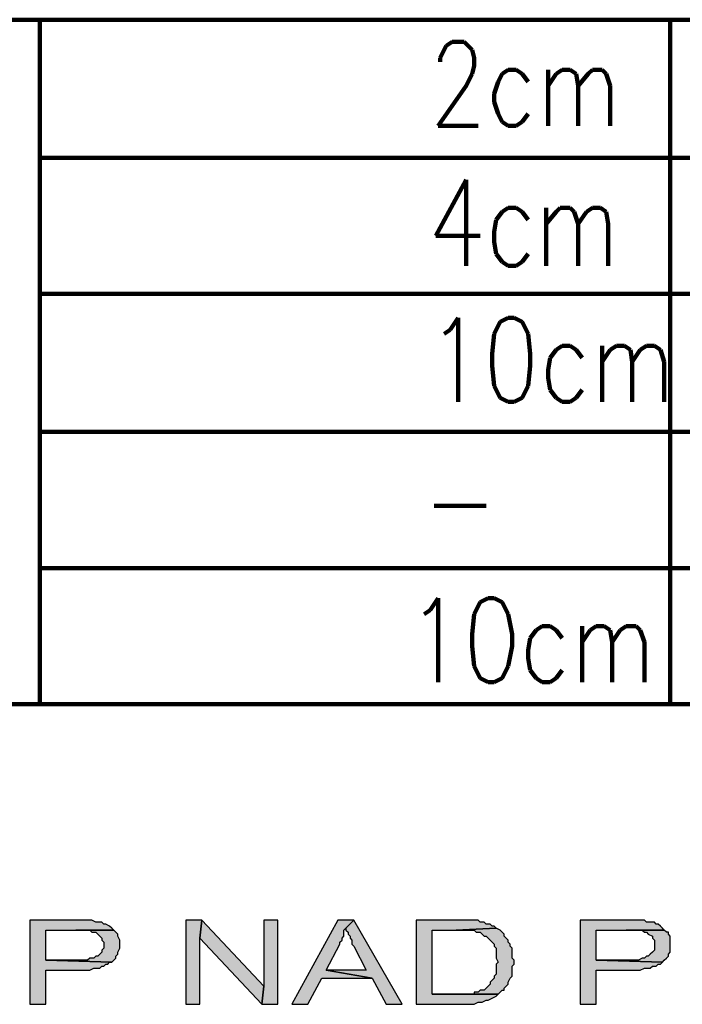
# Model space of a CAD drawing. Header units: inches. Extents: x -1901 to 7725, y 4299 to 7113.
# Tile 4 of 180: x -1104 to -964, y 4613 to 4821. Entities that reach past the tile are written whole.
import ezdxf

# ---------------------------------------------------------------- set-up
doc = ezdxf.new("R2010")
doc.units = ezdxf.units.IN
doc.header["$MEASUREMENT"] = 0
doc.layers.add('at_Entity', color=7, linetype='Continuous')
doc.layers.add('at_Solid', color=7, linetype='Continuous')

msp = doc.modelspace()

# ---------------------------------------------------------------- hatches: boundary and pattern name
at = {"layer": 'at_Solid'}
for points in [[(-1092.54, 4630.49), (-1101.84, 4630.49), (-1101.84, 4612.75), (-1098.46, 4612.75), (-1098.46, 4619.93), (-1089.17, 4619.93), (-1088.35, 4620.36), (-1087.07, 4620.36), (-1086.66, 4620.78), (-1086.21, 4620.78), (-1085.8, 4621.2), (-1085.39, 4621.2), (-1084.98, 4621.62), (-1084.52, 4621.62), (-1098.46, 4622.05), (-1098.46, 4628.38), (-1084.11, 4628.38), (-1084.52, 4628.8), (-1084.98, 4629.23), (-1085.8, 4629.65), (-1086.21, 4629.65), (-1086.66, 4630.07), (-1087.89, 4630.07), (-1088.76, 4630.49), (-1091.72, 4630.49)], [(-1065.52, 4630.49), (-1068.89, 4630.49), (-1068.89, 4612.75), (-1065.93, 4612.75), (-1065.93, 4626.69)], [(-1065.52, 4630.49), (-1065.93, 4626.69), (-1052.85, 4612.75), (-1052.44, 4616.55)], [(-1049.48, 4630.49), (-1052.44, 4630.49), (-1052.44, 4616.55), (-1052.85, 4612.75), (-1049.48, 4612.75)], [(-1033.44, 4630.49), (-1036.81, 4630.49), (-1046.52, 4612.75), (-1043.15, 4612.75), (-1040.19, 4618.24), (-1029.61, 4618.24), (-1039.32, 4619.93), (-1036.4, 4625.43), (-1036.4, 4625.85), (-1035.95, 4626.27), (-1035.95, 4626.69), (-1035.54, 4627.12), (-1035.54, 4628.38), (-1035.13, 4628.8)], [(-1033.44, 4630.49), (-1035.13, 4628.8), (-1035.13, 4628.38), (-1034.67, 4627.96), (-1034.67, 4627.54), (-1034.26, 4627.12), (-1034.26, 4626.69), (-1033.85, 4626.27), (-1033.85, 4625.43), (-1033.44, 4625), (-1030.89, 4619.93), (-1039.32, 4619.93), (-1029.61, 4618.24), (-1026.65, 4612.75), (-1023.28, 4612.75)], [(-1011.89, 4630.49), (-1020.32, 4630.49), (-1020.32, 4612.75), (-1008.06, 4612.75), (-1007.24, 4613.17), (-1006.38, 4613.17), (-1005.56, 4613.6), (-1005.1, 4613.6), (-1004.28, 4614.02), (-1003.41, 4614.44), (-1003, 4614.87), (-1016.95, 4614.87), (-1016.95, 4628.38), (-1011.89, 4628.38), (-1003.41, 4628.8), (-1003.87, 4629.23), (-1004.28, 4629.23), (-1004.69, 4629.65), (-1005.56, 4629.65), (-1005.97, 4630.07), (-1006.83, 4630.07), (-1007.24, 4630.49), (-1011.02, 4630.49)], [(-975.98, 4630.49), (-985.69, 4630.49), (-985.69, 4612.75), (-982.32, 4612.75), (-982.32, 4619.93), (-973.02, 4619.93), (-972.16, 4620.36), (-970.93, 4620.36), (-970.47, 4620.78), (-969.65, 4620.78), (-969.24, 4621.2), (-968.78, 4621.2), (-968.37, 4621.62), (-982.32, 4622.05), (-982.32, 4628.38), (-967.96, 4628.38), (-968.37, 4628.8), (-968.78, 4629.23), (-969.24, 4629.65), (-969.65, 4629.65), (-970.06, 4630.07), (-971.75, 4630.07), (-972.16, 4630.49), (-975.12, 4630.49)], [(-1084.11, 4628.38), (-1092.13, 4628.38), (-1089.17, 4628.38), (-1088.76, 4627.96), (-1087.89, 4627.96), (-1087.48, 4627.54), (-1087.07, 4627.12), (-1086.66, 4626.69), (-1086.66, 4626.27), (-1086.21, 4625.85), (-1086.21, 4624.58), (-1086.66, 4624.16), (-1086.66, 4623.74), (-1087.07, 4623.31), (-1087.48, 4622.89), (-1087.89, 4622.89), (-1088.35, 4622.47), (-1089.17, 4622.47), (-1089.62, 4622.05), (-1098.46, 4622.05), (-1084.52, 4621.62), (-1084.11, 4622.05), (-1083.7, 4622.47), (-1083.7, 4622.89), (-1083.25, 4623.31), (-1083.25, 4623.74), (-1082.84, 4624.58), (-1082.84, 4625.43), (-1082.84, 4626.27), (-1083.25, 4627.12), (-1083.25, 4627.54), (-1083.7, 4627.96)], [(-1003.41, 4628.8), (-1011.89, 4628.38), (-1008.06, 4628.38), (-1007.65, 4627.96), (-1006.83, 4627.96), (-1006.38, 4627.54), (-1005.97, 4627.12), (-1005.56, 4627.12), (-1005.1, 4626.69), (-1004.69, 4626.27), (-1004.28, 4625.85), (-1003.87, 4625.43), (-1003.87, 4625), (-1003.41, 4624.58), (-1003.41, 4622.47), (-1003, 4621.62), (-1003.41, 4621.2), (-1003.41, 4619.09), (-1003.87, 4618.67), (-1003.87, 4618.24), (-1004.28, 4617.82), (-1004.69, 4617.4), (-1004.69, 4616.98), (-1005.1, 4616.55), (-1005.56, 4616.13), (-1005.97, 4615.71), (-1006.83, 4615.71), (-1007.24, 4615.29), (-1008.06, 4615.29), (-1008.06, 4614.87), (-1016.95, 4614.87), (-1003, 4614.87), (-1002.59, 4615.29), (-1002.18, 4615.71), (-1001.73, 4615.71), (-1001.73, 4616.13), (-1001.32, 4616.55), (-1000.91, 4616.98), (-1000.91, 4617.4), (-1000.5, 4618.24), (-1000.04, 4618.67), (-1000.04, 4620.78), (-999.63, 4621.2), (-999.63, 4622.05), (-1000.04, 4622.47), (-1000.04, 4624.58), (-1000.5, 4625), (-1000.5, 4625.43), (-1000.91, 4625.85), (-1000.91, 4626.27), (-1001.32, 4626.69), (-1001.73, 4627.12), (-1001.73, 4627.54), (-1002.18, 4627.96), (-1002.59, 4628.38)], [(-967.96, 4628.38), (-975.98, 4628.38), (-972.61, 4628.38), (-972.16, 4627.96), (-971.75, 4627.96), (-971.34, 4627.54), (-970.47, 4627.12), (-970.47, 4626.69), (-970.06, 4626.27), (-970.06, 4624.16), (-970.47, 4623.74), (-970.93, 4623.31), (-971.34, 4622.89), (-971.75, 4622.89), (-972.16, 4622.47), (-972.61, 4622.47), (-973.43, 4622.05), (-982.32, 4622.05), (-968.37, 4621.62), (-967.96, 4622.05), (-967.51, 4622.47), (-967.1, 4622.89), (-967.1, 4623.31), (-966.69, 4623.74), (-966.69, 4625.43), (-966.69, 4627.12), (-967.1, 4627.54), (-967.1, 4627.96), (-967.51, 4627.96)]]:
    msp.add_hatch(color=7, dxfattribs=at).paths.add_polyline_path(points)

# ---------------------------------------------------------------- linework, layer by layer
at = {"layer": 'at_Entity', "color": 7, "lineweight": 211}
for p, q in [((-1099.74, 4820.57), (-1202.4, 4820.57)), ((-1099.74, 4820.57), (-499.91, 4820.57)), ((-1099.74, 4676.11), (-1099.74, 4820.57)), ((-966.69, 4676.11), (-966.69, 4820.57)), ((-1013.99, 4815.08), (-1012.71, 4815.93)), ((-1012.71, 4815.93), (-1010.2, 4815.93)), ((-1010.2, 4815.93), (-1009.34, 4815.08)), ((-1015.26, 4812.55), (-1014.4, 4814.24)), ((-1014.4, 4814.24), (-1013.99, 4815.08)), ((-1009.34, 4815.08), (-1008.52, 4814.24)), ((-1008.52, 4814.24), (-1008.06, 4812.55)), ((-1015.26, 4811.7), (-1015.26, 4812.55)), ((-1008.06, 4812.55), (-1008.06, 4810.86)), ((-1008.52, 4809.17), (-1009.75, 4806.64)), ((-1008.06, 4810.86), (-1008.52, 4809.17)), ((-1002.18, 4809.17), (-1003, 4807.48)), ((-1000.91, 4810.01), (-1002.18, 4809.17)), ((-999.22, 4810.01), (-1000.91, 4810.01)), ((-997.95, 4809.17), (-999.22, 4810.01)), ((-996.67, 4807.48), (-997.95, 4809.17)), ((-992.43, 4810.01), (-992.43, 4798.19)), ((-992.43, 4806.64), (-990.75, 4809.17)), ((-990.75, 4809.17), (-989.52, 4810.01)), ((-989.52, 4810.01), (-987.79, 4810.01)), ((-987.79, 4810.01), (-986.56, 4809.17)), ((-986.56, 4809.17), (-986.1, 4806.64)), ((-986.1, 4806.64), (-984, 4809.17)), ((-984, 4809.17), (-983.14, 4810.01)), ((-983.14, 4810.01), (-981.04, 4810.01)), ((-981.04, 4810.01), (-980.22, 4809.17)), ((-980.22, 4809.17), (-979.36, 4806.64)), ((-1003, 4807.48), (-1003.87, 4804.94)), ((-1009.75, 4806.64), (-1015.67, 4798.19)), ((-1003.87, 4804.94), (-1003.87, 4803.25)), ((-986.1, 4806.64), (-986.1, 4798.19)), ((-979.36, 4806.64), (-979.36, 4798.19)), ((-1003.87, 4803.25), (-1003, 4800.72)), ((-1003, 4800.72), (-1002.18, 4799.03)), ((-997.95, 4799.03), (-996.67, 4800.72)), ((-1002.18, 4799.03), (-1000.91, 4798.19)), ((-999.22, 4798.19), (-997.95, 4799.03)), ((-1015.67, 4798.19), (-1007.24, 4798.19)), ((-1000.91, 4798.19), (-999.22, 4798.19)), ((-1099.74, 4791.43), (-499.91, 4791.43)), ((-1009.75, 4786.78), (-1016.13, 4774.95)), ((-1009.75, 4786.78), (-1009.75, 4768.62)), ((-1002.18, 4780.03), (-1003.41, 4778.33)), ((-1000.91, 4780.87), (-1002.18, 4780.03)), ((-999.22, 4780.87), (-1000.91, 4780.87)), ((-997.95, 4780.03), (-999.22, 4780.87)), ((-996.67, 4778.33), (-997.95, 4780.03)), ((-992.89, 4780.87), (-992.89, 4768.62)), ((-992.89, 4777.49), (-990.75, 4780.03)), ((-990.75, 4780.03), (-989.93, 4780.87)), ((-989.93, 4780.87), (-987.79, 4780.87)), ((-987.79, 4780.87), (-986.97, 4780.03)), ((-986.97, 4780.03), (-986.1, 4777.49)), ((-986.1, 4777.49), (-984.41, 4780.03)), ((-984.41, 4780.03), (-983.14, 4780.87)), ((-983.14, 4780.87), (-981.45, 4780.87)), ((-981.45, 4780.87), (-980.22, 4780.03)), ((-980.22, 4780.03), (-979.77, 4777.49)), ((-1003.41, 4778.33), (-1003.87, 4775.8)), ((-1003.87, 4775.8), (-1003.87, 4773.69)), ((-986.1, 4777.49), (-986.1, 4768.62)), ((-979.77, 4777.49), (-979.77, 4768.62)), ((-1016.13, 4774.95), (-1006.83, 4774.95)), ((-1003.87, 4773.69), (-1003.41, 4771.15)), ((-1003.41, 4771.15), (-1002.18, 4769.46)), ((-997.95, 4769.46), (-996.67, 4771.15)), ((-1002.18, 4769.46), (-1000.91, 4768.62)), ((-1000.91, 4768.62), (-999.22, 4768.62)), ((-999.22, 4768.62), (-997.95, 4769.46)), ((-1099.74, 4762.71), (-499.91, 4762.71)), ((-1013.17, 4755.1), (-1011.48, 4757.63)), ((-1011.48, 4757.63), (-1011.48, 4739.9)), ((-1000.91, 4757.63), (-1002.59, 4756.79)), ((-999.63, 4757.63), (-1000.91, 4757.63)), ((-997.95, 4756.79), (-999.63, 4757.63)), ((-1014.4, 4754.26), (-1013.17, 4755.1)), ((-1002.59, 4756.79), (-1003.87, 4754.26)), ((-996.67, 4754.26), (-997.95, 4756.79)), ((-1003.87, 4754.26), (-1004.28, 4750.03)), ((-996.26, 4750.03), (-996.67, 4754.26)), ((-990.75, 4750.88), (-992.02, 4749.19)), ((-989.52, 4751.72), (-990.75, 4750.88)), ((-987.79, 4751.72), (-989.52, 4751.72)), ((-986.56, 4750.88), (-987.79, 4751.72)), ((-985.28, 4749.19), (-986.56, 4750.88)), ((-981.04, 4751.72), (-981.04, 4739.9)), ((-981.04, 4748.34), (-979.36, 4750.88)), ((-979.36, 4750.88), (-978.08, 4751.72)), ((-978.08, 4751.72), (-976.39, 4751.72)), ((-976.39, 4751.72), (-975.12, 4750.88)), ((-975.12, 4750.88), (-974.71, 4748.34)), ((-974.71, 4748.34), (-973.02, 4750.88)), ((-973.02, 4750.88), (-971.75, 4751.72)), ((-971.75, 4751.72), (-970.06, 4751.72)), ((-970.06, 4751.72), (-968.78, 4750.88)), ((-968.78, 4750.88), (-967.96, 4748.34)), ((-1004.28, 4750.03), (-1004.28, 4747.5)), ((-996.26, 4747.5), (-996.26, 4750.03)), ((-992.02, 4749.19), (-992.43, 4746.65)), ((-1004.28, 4747.5), (-1003.87, 4743.28)), ((-996.67, 4743.28), (-996.26, 4747.5)), ((-992.43, 4746.65), (-992.43, 4744.97)), ((-974.71, 4748.34), (-974.71, 4739.9)), ((-967.96, 4748.34), (-967.96, 4739.9)), ((-992.43, 4744.97), (-992.02, 4742.43)), ((-1003.87, 4743.28), (-1002.59, 4740.74)), ((-997.95, 4740.74), (-996.67, 4743.28)), ((-1002.59, 4740.74), (-1000.91, 4739.9)), ((-999.63, 4739.9), (-997.95, 4740.74)), ((-992.02, 4742.43), (-990.75, 4740.74)), ((-990.75, 4740.74), (-989.52, 4739.9)), ((-987.79, 4739.9), (-986.56, 4740.74)), ((-986.56, 4740.74), (-985.28, 4742.43)), ((-1000.91, 4739.9), (-999.63, 4739.9)), ((-989.52, 4739.9), (-987.79, 4739.9)), ((-1099.74, 4733.56), (-499.91, 4733.56)), ((-1016.54, 4717.93), (-1005.56, 4717.93)), ((-1099.74, 4704.84), (-499.91, 4704.84)), ((-1017.36, 4695.97), (-1015.67, 4698.5)), ((-1015.67, 4698.5), (-1015.67, 4680.76)), ((-1006.83, 4697.66), (-1008.06, 4695.12)), ((-1005.1, 4698.5), (-1006.83, 4697.66)), ((-1003.87, 4698.5), (-1005.1, 4698.5)), ((-1002.18, 4697.66), (-1003.87, 4698.5)), ((-1000.91, 4695.12), (-1002.18, 4697.66)), ((-1018.63, 4695.12), (-1017.36, 4695.97)), ((-1008.06, 4695.12), (-1008.52, 4690.9)), ((-1000.04, 4690.9), (-1000.91, 4695.12)), ((-1008.52, 4690.9), (-1008.52, 4688.37)), ((-1000.04, 4688.37), (-1000.04, 4690.9)), ((-994.98, 4691.74), (-996.26, 4690.05)), ((-993.71, 4692.59), (-994.98, 4691.74)), ((-992.02, 4692.59), (-993.71, 4692.59)), ((-990.75, 4691.74), (-992.02, 4692.59)), ((-989.52, 4690.05), (-990.75, 4691.74)), ((-985.28, 4692.59), (-985.28, 4680.76)), ((-985.28, 4689.21), (-983.59, 4691.74)), ((-983.59, 4691.74), (-982.32, 4692.59)), ((-982.32, 4692.59), (-980.63, 4692.59)), ((-980.63, 4692.59), (-979.36, 4691.74)), ((-979.36, 4691.74), (-978.95, 4689.21)), ((-978.95, 4689.21), (-977.26, 4691.74)), ((-977.26, 4691.74), (-975.98, 4692.59)), ((-975.98, 4692.59), (-973.89, 4692.59)), ((-973.89, 4692.59), (-973.02, 4691.74)), ((-973.02, 4691.74), (-972.16, 4689.21)), ((-996.26, 4690.05), (-996.67, 4687.52)), ((-978.95, 4689.21), (-978.95, 4680.76)), ((-972.16, 4689.21), (-972.16, 4680.76)), ((-1008.52, 4688.37), (-1008.06, 4684.14)), ((-1000.91, 4684.14), (-1000.04, 4688.37)), ((-996.67, 4687.52), (-996.67, 4685.83)), ((-996.67, 4685.83), (-996.26, 4683.29)), ((-1008.06, 4684.14), (-1006.83, 4681.6)), ((-1002.18, 4681.6), (-1000.91, 4684.14)), ((-996.26, 4683.29), (-994.98, 4681.6)), ((-990.75, 4681.6), (-989.52, 4683.29)), ((-1006.83, 4681.6), (-1005.1, 4680.76)), ((-1005.1, 4680.76), (-1003.87, 4680.76)), ((-1003.87, 4680.76), (-1002.18, 4681.6)), ((-994.98, 4681.6), (-993.71, 4680.76)), ((-993.71, 4680.76), (-992.02, 4680.76)), ((-992.02, 4680.76), (-990.75, 4681.6)), ((-1202.4, 4676.11), (-499.91, 4676.11))]:
    msp.add_line(p, q, dxfattribs=at)
at = {"layer": 'at_Entity', "color": 7}
for p, q in [((-1092.54, 4630.49), (-1101.84, 4630.49)), ((-1101.84, 4630.49), (-1101.84, 4612.75)), ((-1091.72, 4630.49), (-1092.54, 4630.49)), ((-1088.76, 4630.49), (-1091.72, 4630.49)), ((-1087.89, 4630.07), (-1088.76, 4630.49)), ((-1065.52, 4630.49), (-1068.89, 4630.49)), ((-1068.89, 4630.49), (-1068.89, 4612.75)), ((-1065.93, 4626.69), (-1065.52, 4630.49)), ((-1065.52, 4630.49), (-1065.93, 4626.69)), ((-1052.44, 4616.55), (-1065.52, 4630.49)), ((-1049.48, 4630.49), (-1052.44, 4630.49)), ((-1052.44, 4630.49), (-1052.44, 4616.55)), ((-1049.48, 4612.75), (-1049.48, 4630.49)), ((-1036.81, 4630.49), (-1046.52, 4612.75)), ((-1033.44, 4630.49), (-1036.81, 4630.49)), ((-1035.13, 4628.8), (-1033.44, 4630.49)), ((-1033.44, 4630.49), (-1035.13, 4628.8)), ((-1023.28, 4612.75), (-1033.44, 4630.49)), ((-1011.89, 4630.49), (-1020.32, 4630.49)), ((-1020.32, 4630.49), (-1020.32, 4612.75)), ((-1011.02, 4630.49), (-1011.89, 4630.49)), ((-1007.24, 4630.49), (-1011.02, 4630.49)), ((-1006.83, 4630.07), (-1007.24, 4630.49)), ((-975.98, 4630.49), (-985.69, 4630.49)), ((-985.69, 4630.49), (-985.69, 4612.75)), ((-975.12, 4630.49), (-975.98, 4630.49)), ((-972.16, 4630.49), (-975.12, 4630.49)), ((-971.75, 4630.07), (-972.16, 4630.49)), ((-1098.46, 4622.05), (-1098.46, 4628.38)), ((-1098.46, 4628.38), (-1084.11, 4628.38)), ((-1084.11, 4628.38), (-1092.13, 4628.38)), ((-1092.13, 4628.38), (-1089.17, 4628.38)), ((-1089.17, 4628.38), (-1088.76, 4627.96)), ((-1086.66, 4630.07), (-1087.89, 4630.07)), ((-1086.21, 4629.65), (-1086.66, 4630.07)), ((-1085.8, 4629.65), (-1086.21, 4629.65)), ((-1084.98, 4629.23), (-1085.8, 4629.65)), ((-1084.52, 4628.8), (-1084.98, 4629.23)), ((-1084.11, 4628.38), (-1084.52, 4628.8)), ((-1083.7, 4627.96), (-1084.11, 4628.38)), ((-1035.54, 4628.38), (-1035.13, 4628.8)), ((-1035.54, 4627.12), (-1035.54, 4628.38)), ((-1035.13, 4628.8), (-1035.13, 4628.38)), ((-1035.13, 4628.38), (-1034.67, 4627.96)), ((-1016.95, 4614.87), (-1016.95, 4628.38)), ((-1016.95, 4628.38), (-1011.89, 4628.38)), ((-1003.41, 4628.8), (-1011.89, 4628.38)), ((-1011.89, 4628.38), (-1003.41, 4628.8)), ((-1011.89, 4628.38), (-1008.06, 4628.38)), ((-1008.06, 4628.38), (-1007.65, 4627.96)), ((-1005.97, 4630.07), (-1006.83, 4630.07)), ((-1005.56, 4629.65), (-1005.97, 4630.07)), ((-1004.69, 4629.65), (-1005.56, 4629.65)), ((-1004.28, 4629.23), (-1004.69, 4629.65)), ((-1003.87, 4629.23), (-1004.28, 4629.23)), ((-1003.41, 4628.8), (-1003.87, 4629.23)), ((-1002.59, 4628.38), (-1003.41, 4628.8)), ((-1002.18, 4627.96), (-1002.59, 4628.38)), ((-982.32, 4622.05), (-982.32, 4628.38)), ((-982.32, 4628.38), (-967.96, 4628.38)), ((-967.96, 4628.38), (-975.98, 4628.38)), ((-975.98, 4628.38), (-972.61, 4628.38)), ((-972.61, 4628.38), (-972.16, 4627.96)), ((-970.06, 4630.07), (-971.75, 4630.07)), ((-969.65, 4629.65), (-970.06, 4630.07)), ((-969.24, 4629.65), (-969.65, 4629.65)), ((-968.78, 4629.23), (-969.24, 4629.65)), ((-968.37, 4628.8), (-968.78, 4629.23)), ((-967.96, 4628.38), (-968.37, 4628.8)), ((-967.51, 4627.96), (-967.96, 4628.38)), ((-1088.76, 4627.96), (-1087.89, 4627.96)), ((-1087.89, 4627.96), (-1087.48, 4627.54)), ((-1087.48, 4627.54), (-1087.07, 4627.12)), ((-1087.07, 4627.12), (-1087.07, 4627.12)), ((-1087.07, 4627.12), (-1086.66, 4626.69)), ((-1086.66, 4626.69), (-1086.66, 4626.27)), ((-1086.66, 4626.27), (-1086.21, 4625.85)), ((-1083.25, 4627.54), (-1083.7, 4627.96)), ((-1083.7, 4627.96), (-1083.7, 4627.96)), ((-1083.25, 4627.12), (-1083.25, 4627.54)), ((-1082.84, 4626.27), (-1083.25, 4627.12)), ((-1082.84, 4625.43), (-1082.84, 4626.27)), ((-1065.93, 4612.75), (-1065.93, 4626.69)), ((-1065.93, 4626.69), (-1052.85, 4612.75)), ((-1036.4, 4625.85), (-1035.95, 4626.27)), ((-1035.95, 4626.69), (-1035.54, 4627.12)), ((-1035.95, 4626.27), (-1035.95, 4626.69)), ((-1034.67, 4627.96), (-1034.67, 4627.54)), ((-1034.67, 4627.54), (-1034.26, 4627.12)), ((-1034.26, 4627.12), (-1034.26, 4626.69)), ((-1034.26, 4626.69), (-1033.85, 4626.27)), ((-1033.85, 4626.27), (-1033.85, 4625.43)), ((-1007.65, 4627.96), (-1006.83, 4627.96)), ((-1006.83, 4627.96), (-1006.38, 4627.54)), ((-1006.38, 4627.54), (-1005.97, 4627.12)), ((-1005.97, 4627.12), (-1005.56, 4627.12)), ((-1005.56, 4627.12), (-1005.1, 4626.69)), ((-1005.1, 4626.69), (-1004.69, 4626.27)), ((-1004.69, 4626.27), (-1004.69, 4626.27)), ((-1004.69, 4626.27), (-1004.28, 4625.85)), ((-1001.73, 4627.54), (-1002.18, 4627.96)), ((-1001.73, 4627.12), (-1001.73, 4627.54)), ((-1001.32, 4626.69), (-1001.73, 4627.12)), ((-1000.91, 4626.27), (-1001.32, 4626.69)), ((-1000.91, 4625.85), (-1000.91, 4626.27)), ((-972.16, 4627.96), (-971.75, 4627.96)), ((-971.75, 4627.96), (-971.34, 4627.54)), ((-971.34, 4627.54), (-970.47, 4627.12)), ((-970.47, 4627.12), (-970.47, 4626.69)), ((-970.47, 4626.69), (-970.06, 4626.27)), ((-970.06, 4626.27), (-970.06, 4624.16)), ((-967.1, 4627.96), (-967.51, 4627.96)), ((-967.1, 4627.54), (-967.1, 4627.96)), ((-966.69, 4627.12), (-967.1, 4627.54)), ((-966.69, 4625.43), (-966.69, 4627.12)), ((-1086.21, 4624.58), (-1086.66, 4624.16)), ((-1086.66, 4624.16), (-1086.66, 4623.74)), ((-1086.21, 4625.85), (-1086.21, 4624.58)), ((-1083.25, 4623.74), (-1082.84, 4624.58)), ((-1082.84, 4624.58), (-1082.84, 4625.43)), ((-1039.32, 4619.93), (-1036.4, 4625.43)), ((-1036.4, 4625.43), (-1036.4, 4625.85)), ((-1033.85, 4625.43), (-1033.44, 4625)), ((-1033.44, 4625), (-1030.89, 4619.93)), ((-1004.28, 4625.85), (-1003.87, 4625.43)), ((-1003.87, 4625.43), (-1003.87, 4625)), ((-1003.87, 4625), (-1003.41, 4624.58)), ((-1003.41, 4624.58), (-1003.41, 4622.47)), ((-1000.5, 4625.43), (-1000.91, 4625.85)), ((-1000.5, 4625), (-1000.5, 4625.43)), ((-1000.04, 4624.58), (-1000.5, 4625)), ((-1000.04, 4622.47), (-1000.04, 4624.58)), ((-970.06, 4624.16), (-970.47, 4623.74)), ((-966.69, 4623.74), (-966.69, 4625.43)), ((-1089.62, 4622.05), (-1098.46, 4622.05)), ((-1098.46, 4622.05), (-1084.52, 4621.62)), ((-1084.52, 4621.62), (-1098.46, 4622.05)), ((-1089.17, 4622.47), (-1089.62, 4622.05)), ((-1088.35, 4622.47), (-1089.17, 4622.47)), ((-1087.89, 4622.89), (-1088.35, 4622.47)), ((-1087.48, 4622.89), (-1087.89, 4622.89)), ((-1087.07, 4623.31), (-1087.48, 4622.89)), ((-1086.66, 4623.74), (-1087.07, 4623.31)), ((-1084.52, 4621.62), (-1084.11, 4622.05)), ((-1084.11, 4622.05), (-1083.7, 4622.47)), ((-1083.7, 4622.89), (-1083.25, 4623.31)), ((-1083.7, 4622.47), (-1083.7, 4622.89)), ((-1083.25, 4623.31), (-1083.25, 4623.74)), ((-1003.41, 4622.47), (-1003, 4621.62)), ((-999.63, 4622.05), (-1000.04, 4622.47)), ((-999.63, 4621.2), (-999.63, 4622.05)), ((-973.43, 4622.05), (-982.32, 4622.05)), ((-982.32, 4622.05), (-968.37, 4621.62)), ((-968.37, 4621.62), (-982.32, 4622.05)), ((-972.61, 4622.47), (-973.43, 4622.05)), ((-972.16, 4622.47), (-972.61, 4622.47)), ((-971.75, 4622.89), (-972.16, 4622.47)), ((-971.34, 4622.89), (-971.75, 4622.89)), ((-970.93, 4623.31), (-971.34, 4622.89)), ((-970.47, 4623.74), (-970.93, 4623.31)), ((-968.37, 4621.62), (-967.96, 4622.05)), ((-967.96, 4622.05), (-967.51, 4622.47)), ((-967.51, 4622.47), (-967.1, 4622.89)), ((-967.1, 4623.31), (-966.69, 4623.74)), ((-967.1, 4622.89), (-967.1, 4623.31)), ((-1098.46, 4612.75), (-1098.46, 4619.93)), ((-1098.46, 4619.93), (-1089.17, 4619.93)), ((-1089.17, 4619.93), (-1088.35, 4620.36)), ((-1088.35, 4620.36), (-1087.07, 4620.36)), ((-1087.07, 4620.36), (-1086.66, 4620.78)), ((-1086.66, 4620.78), (-1086.21, 4620.78)), ((-1086.21, 4620.78), (-1085.8, 4621.2)), ((-1085.8, 4621.2), (-1085.39, 4621.2)), ((-1085.39, 4621.2), (-1084.98, 4621.62)), ((-1084.98, 4621.62), (-1084.52, 4621.62)), ((-1029.61, 4618.24), (-1039.32, 4619.93)), ((-1030.89, 4619.93), (-1039.32, 4619.93)), ((-1039.32, 4619.93), (-1029.61, 4618.24)), ((-1003, 4621.62), (-1003.41, 4621.2)), ((-1003.41, 4621.2), (-1003.41, 4619.09)), ((-1000.04, 4620.78), (-999.63, 4621.2)), ((-1000.04, 4618.67), (-1000.04, 4620.78)), ((-982.32, 4612.75), (-982.32, 4619.93)), ((-982.32, 4619.93), (-973.02, 4619.93)), ((-973.02, 4619.93), (-972.16, 4620.36)), ((-972.16, 4620.36), (-970.93, 4620.36)), ((-970.93, 4620.36), (-970.47, 4620.78)), ((-970.47, 4620.78), (-969.65, 4620.78)), ((-969.65, 4620.78), (-969.24, 4621.2)), ((-969.24, 4621.2), (-968.78, 4621.2)), ((-968.78, 4621.2), (-968.37, 4621.62)), ((-968.37, 4621.62), (-968.37, 4621.62)), ((-1043.15, 4612.75), (-1040.19, 4618.24)), ((-1040.19, 4618.24), (-1029.61, 4618.24)), ((-1029.61, 4618.24), (-1026.65, 4612.75)), ((-1004.28, 4617.82), (-1004.69, 4617.4)), ((-1003.87, 4618.24), (-1004.28, 4617.82)), ((-1003.41, 4619.09), (-1003.87, 4618.67)), ((-1003.87, 4618.67), (-1003.87, 4618.24)), ((-1003.87, 4618.24), (-1003.87, 4618.24)), ((-1000.91, 4617.4), (-1000.5, 4618.24)), ((-1000.5, 4618.24), (-1000.04, 4618.67)), ((-1000.5, 4618.24), (-1000.5, 4618.24)), ((-1052.44, 4616.55), (-1052.85, 4612.75)), ((-1052.85, 4612.75), (-1052.44, 4616.55)), ((-1006.83, 4615.71), (-1007.24, 4615.29)), ((-1005.97, 4615.71), (-1006.83, 4615.71)), ((-1005.56, 4616.13), (-1005.97, 4615.71)), ((-1005.1, 4616.55), (-1005.56, 4616.13)), ((-1004.69, 4616.98), (-1005.1, 4616.55)), ((-1004.69, 4617.4), (-1004.69, 4616.98)), ((-1002.59, 4615.29), (-1002.18, 4615.71)), ((-1002.18, 4615.71), (-1001.73, 4615.71)), ((-1001.73, 4616.13), (-1001.32, 4616.55)), ((-1001.73, 4615.71), (-1001.73, 4616.13)), ((-1001.32, 4616.55), (-1000.91, 4616.98)), ((-1000.91, 4616.98), (-1000.91, 4617.4)), ((-1008.06, 4614.87), (-1016.95, 4614.87)), ((-1016.95, 4614.87), (-1003, 4614.87)), ((-1003, 4614.87), (-1016.95, 4614.87)), ((-1007.24, 4615.29), (-1008.06, 4615.29)), ((-1008.06, 4615.29), (-1008.06, 4614.87)), ((-1005.1, 4613.6), (-1004.28, 4614.02)), ((-1004.28, 4614.02), (-1003.41, 4614.44)), ((-1004.28, 4614.02), (-1004.28, 4614.02)), ((-1003.41, 4614.44), (-1003, 4614.87)), ((-1003, 4614.87), (-1002.59, 4615.29)), ((-1101.84, 4612.75), (-1098.46, 4612.75)), ((-1068.89, 4612.75), (-1065.93, 4612.75)), ((-1052.85, 4612.75), (-1049.48, 4612.75)), ((-1046.52, 4612.75), (-1043.15, 4612.75)), ((-1026.65, 4612.75), (-1023.28, 4612.75)), ((-1020.32, 4612.75), (-1008.06, 4612.75)), ((-1008.06, 4612.75), (-1007.24, 4613.17)), ((-1007.24, 4613.17), (-1006.38, 4613.17)), ((-1006.38, 4613.17), (-1005.56, 4613.6)), ((-1005.56, 4613.6), (-1005.1, 4613.6)), ((-985.69, 4612.75), (-982.32, 4612.75))]:
    msp.add_line(p, q, dxfattribs=at)

doc.saveas('drawing.dxf')
